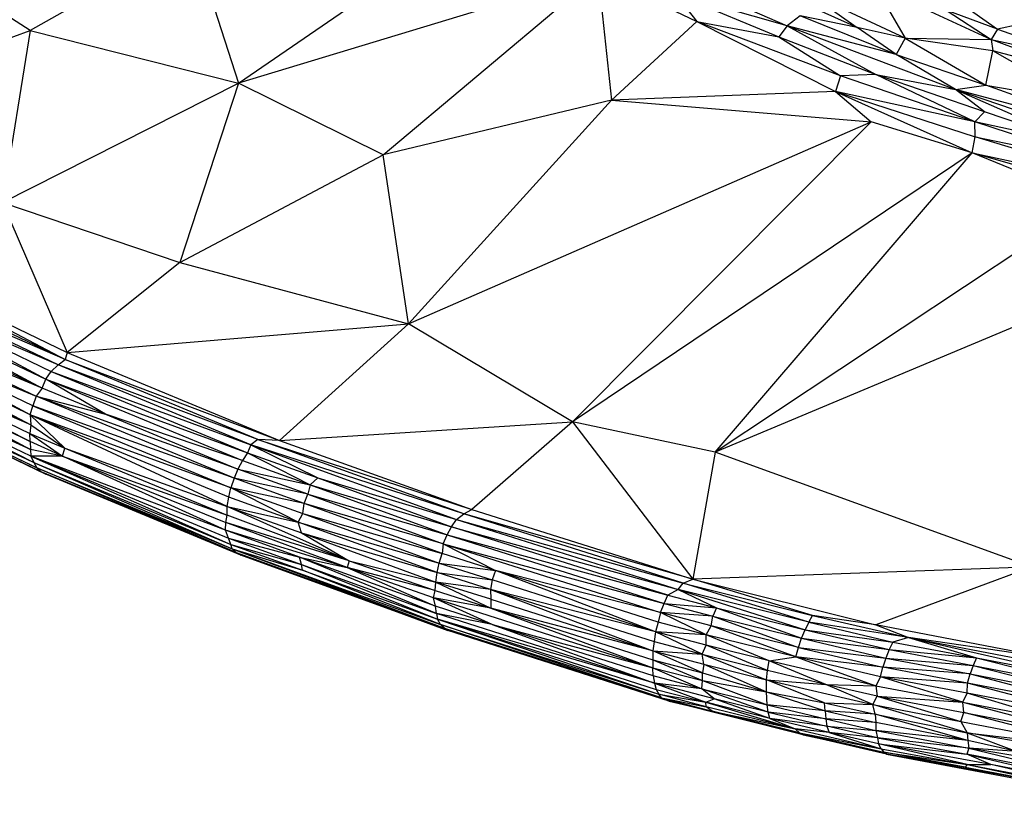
# Paper-space layout '_Trimétrica' of a CAD drawing. Header units: millimetres. Extents: x -152 to 463, y -413 to -88.
# Tile 4 of 23: x -41 to 47, y -403 to -333. Entities that reach past the tile are written whole.
import ezdxf

# ---------------------------------------------------------------- set-up
doc = ezdxf.new("R2010")
doc.units = ezdxf.units.MM

psp = doc.layouts.new('_Trimétrica')

# ---------------------------------------------------------------- linework, layer by layer
at = {"color": 7, "linetype": 'Continuous', "lineweight": 25}
for p, q in [((-40.52, -334.274), (-52.837, -326.398)), ((-25.965, -326.085), (-40.52, -334.274)), ((-25.965, -326.085), (-21.802, -339.013)), ((-21.802, -339.013), (-6.049, -328.222)), ((10.531, -329.217), (-21.802, -339.013)), ((-8.8, -345.459), (10.531, -329.217)), ((10.531, -329.217), (11.723, -340.556)), ((10.531, -329.217), (19.41, -333.466)), ((17.544, -329.522), (27.512, -333.852)), ((33.822, -334.01), (25.784, -330.399)), ((38.127, -334.962), (29.375, -330.882)), ((29.375, -330.882), (33.822, -334.01)), ((35.409, -330.26), (38.127, -334.962)), ((35.409, -330.26), (45.87, -335.088)), ((17.478, -330.993), (26.77, -334.867)), ((17.478, -330.993), (19.41, -333.466)), ((27.512, -333.852), (17.478, -330.993)), ((42.975, -331.744), (46.427, -334.158)), ((41.805, -332.468), (45.87, -335.088)), ((46.427, -334.158), (41.805, -332.468)), ((19.41, -333.466), (11.723, -340.556)), ((19.41, -333.466), (31.874, -339.765)), ((32.307, -338.364), (19.41, -333.466)), ((19.41, -333.466), (26.77, -334.867)), ((28.697, -332.977), (27.512, -333.852)), ((37.323, -336.435), (28.697, -332.977)), ((33.822, -334.01), (28.697, -332.977)), ((-58.545, -340.917), (-40.52, -334.274)), ((-40.52, -334.274), (-42.988, -349.732)), ((-40.52, -334.274), (-21.802, -339.013)), ((27.512, -333.852), (26.77, -334.867)), ((27.512, -333.852), (35.489, -338.241)), ((27.512, -333.852), (42.666, -339.593)), ((37.323, -336.435), (27.512, -333.852)), ((37.323, -336.435), (33.822, -334.01)), ((38.127, -334.962), (33.822, -334.01)), ((46.427, -334.158), (45.87, -335.088)), ((48.384, -333.754), (46.427, -334.158)), ((46.427, -334.158), (53.722, -336.768)), ((26.77, -334.867), (32.307, -338.364)), ((26.77, -334.867), (35.489, -338.241)), ((38.127, -334.962), (37.323, -336.435)), ((38.127, -334.962), (45.367, -339.2)), ((46.011, -336.098), (38.127, -334.962)), ((38.127, -334.962), (45.87, -335.088)), ((45.87, -335.088), (46.011, -336.098)), ((55.622, -338.742), (45.87, -335.088)), ((45.87, -335.088), (53.722, -336.768)), ((45.367, -339.2), (46.011, -336.098)), ((53.905, -340.639), (46.011, -336.098)), ((55.622, -338.742), (46.011, -336.098)), ((42.666, -339.593), (37.323, -336.435)), ((37.323, -336.435), (45.367, -339.2)), ((32.307, -338.364), (31.874, -339.765)), ((35.489, -338.241), (32.307, -338.364)), ((44.389, -342.502), (32.307, -338.364)), ((44.389, -342.502), (35.489, -338.241)), ((45.273, -341.589), (35.489, -338.241)), ((35.489, -338.241), (42.666, -339.593)), ((-42.988, -349.732), (-21.802, -339.013)), ((-21.802, -339.013), (-27.068, -355.118)), ((-8.8, -345.459), (-21.802, -339.013)), ((31.874, -339.765), (11.723, -340.556)), ((31.874, -339.765), (35.067, -342.486)), ((31.874, -339.765), (44.147, -345.276)), ((31.874, -339.765), (44.417, -343.833)), ((44.389, -342.502), (31.874, -339.765)), ((42.666, -339.593), (45.367, -339.2)), ((42.666, -339.593), (54.203, -344.646)), ((42.666, -339.593), (56.17, -344.173)), ((45.273, -341.589), (42.666, -339.593)), ((57.405, -343.537), (42.666, -339.593)), ((57.405, -343.537), (45.367, -339.2)), ((45.367, -339.2), (53.905, -340.639)), ((11.723, -340.556), (-8.8, -345.459)), ((-6.507, -360.646), (11.723, -340.556)), ((11.723, -340.556), (35.067, -342.486)), ((44.389, -342.502), (45.273, -341.589)), ((54.203, -344.646), (45.273, -341.589)), ((-6.507, -360.646), (35.067, -342.486)), ((35.067, -342.486), (8.221, -369.439)), ((44.147, -345.276), (35.067, -342.486)), ((55.657, -346.201), (44.389, -342.502)), ((44.417, -343.833), (44.389, -342.502)), ((54.203, -344.646), (44.389, -342.502)), ((44.147, -345.276), (44.417, -343.833)), ((60.611, -348.797), (44.417, -343.833)), ((44.417, -343.833), (55.657, -346.201)), ((-27.068, -355.118), (-8.8, -345.459)), ((-6.507, -360.646), (-8.8, -345.459)), ((44.147, -345.276), (8.221, -369.439)), ((21.041, -372.159), (44.147, -345.276)), ((54.931, -349.7), (44.147, -345.276)), ((60.456, -349.958), (44.147, -345.276)), ((44.147, -345.276), (60.611, -348.797)), ((-42.988, -349.732), (-27.068, -355.118)), ((-42.988, -349.732), (-37.2, -363.217)), ((54.931, -349.7), (21.041, -372.159)), ((65.752, -353.445), (21.041, -372.159)), ((-55.297, -354.448), (-37.358, -363.854)), ((-55.297, -354.448), (-37.2, -363.217)), ((-27.068, -355.118), (-37.2, -363.217)), ((-27.068, -355.118), (-6.507, -360.646)), ((-38.003, -364.327), (-54.437, -356.476)), ((-37.358, -363.854), (-54.437, -356.476)), ((-37.358, -363.854), (-53.88, -355.955)), ((-55.021, -357.065), (-39.112, -365.618)), ((-55.021, -357.065), (-38.623, -364.914)), ((-38.003, -364.327), (-55.021, -357.065)), ((-55.564, -357.736), (-39.442, -366.423)), ((-55.564, -357.736), (-39.112, -365.618)), ((-56.545, -359.241), (-39.982, -367.152)), ((-39.442, -366.423), (-56.545, -359.241)), ((-39.442, -366.423), (-56.114, -358.427)), ((-40.503, -368.809), (-56.838, -360.073)), ((-40.262, -367.999), (-56.838, -360.073)), ((-56.838, -360.073), (-39.982, -367.152)), ((-40.503, -368.809), (-57.118, -360.856)), ((-57.118, -360.856), (-40.441, -369.729)), ((-37.2, -363.217), (-6.507, -360.646)), ((-18.119, -371.119), (-6.507, -360.646)), ((8.221, -369.439), (-6.507, -360.646)), ((-57.253, -361.666), (-40.441, -369.729)), ((-40.441, -369.729), (-57.35, -362.434)), ((-57.35, -362.434), (-40.542, -370.484)), ((-57.35, -362.434), (-40.525, -371.22)), ((-40.525, -371.22), (-57.317, -363.14)), ((-57.317, -363.14), (-40.473, -371.918)), ((-37.2, -363.217), (-37.358, -363.854)), ((-37.2, -363.217), (-18.119, -371.119)), ((-40.473, -371.918), (-57.251, -363.883)), ((-40.473, -371.918), (-57.096, -364.554)), ((-40.466, -372.519), (-57.096, -364.554)), ((-57.096, -364.554), (-40.194, -373.11)), ((-38.003, -364.327), (-38.623, -364.914)), ((-38.003, -364.327), (-37.358, -363.854)), ((-20.689, -371.525), (-38.003, -364.327)), ((-20.049, -371.036), (-38.003, -364.327)), ((-20.049, -371.036), (-37.358, -363.854)), ((-37.358, -363.854), (-18.119, -371.119)), ((-56.85, -365.136), (-40.194, -373.11)), ((-39.112, -365.618), (-38.623, -364.914)), ((-38.623, -364.914), (-20.989, -372.217)), ((-38.623, -364.914), (-20.689, -371.525)), ((-40.194, -373.11), (-56.539, -365.608)), ((-56.539, -365.608), (-39.921, -373.563)), ((-39.921, -373.563), (-56.124, -365.98)), ((-39.529, -373.926), (-56.124, -365.98)), ((-56.124, -365.98), (-39.103, -374.149)), ((-55.668, -366.217), (-39.103, -374.149)), ((-39.442, -366.423), (-39.112, -365.618)), ((-39.112, -365.618), (-21.443, -372.928)), ((-39.112, -365.618), (-20.989, -372.217)), ((-33.754, -368.763), (-39.112, -365.618)), ((-39.982, -367.152), (-40.262, -367.999)), ((-39.442, -366.423), (-39.982, -367.152)), ((-22.189, -374.52), (-39.982, -367.152)), ((-21.844, -373.702), (-39.982, -367.152)), ((-39.982, -367.152), (-33.754, -368.763)), ((-33.754, -368.763), (-39.442, -366.423)), ((-40.503, -368.809), (-40.262, -367.999)), ((-40.262, -367.999), (-22.466, -375.361)), ((-22.189, -374.52), (-40.262, -367.999)), ((-22.671, -376.206), (-40.503, -368.809)), ((-22.466, -375.361), (-40.503, -368.809)), ((-22.799, -377.04), (-40.503, -368.809)), ((-37.409, -371.8), (-40.503, -368.809)), ((-40.503, -368.809), (-40.441, -369.729)), ((-33.754, -368.763), (-21.844, -373.702)), ((-21.443, -372.928), (-33.754, -368.763)), ((-40.441, -369.729), (-40.542, -370.484)), ((-40.441, -369.729), (-37.409, -371.8)), ((-18.119, -371.119), (8.221, -369.439)), ((8.221, -369.439), (-0.808, -377.331)), ((8.221, -369.439), (19.042, -383.586)), ((21.041, -372.159), (8.221, -369.439)), ((-40.542, -370.484), (-37.409, -371.8)), ((-40.542, -370.484), (-37.601, -372.534)), ((-40.525, -371.22), (-40.542, -370.484)), ((-37.601, -372.534), (-40.525, -371.22)), ((-40.525, -371.22), (-40.473, -371.918)), ((-20.689, -371.525), (-20.989, -372.217)), ((-20.049, -371.036), (-20.689, -371.525)), ((-20.689, -371.525), (-2.206, -378.219)), ((-1.552, -377.725), (-20.689, -371.525)), ((-20.689, -371.525), (-14.672, -374.49)), ((-1.552, -377.725), (-20.049, -371.036)), ((-20.049, -371.036), (-0.808, -377.331)), ((-18.119, -371.119), (-20.049, -371.036)), ((-18.119, -371.119), (-0.808, -377.331)), ((-37.601, -372.534), (-40.473, -371.918)), ((-40.473, -371.918), (-40.466, -372.519)), ((-22.947, -379.185), (-40.466, -372.519)), ((-37.601, -372.534), (-40.466, -372.519)), ((-40.466, -372.519), (-22.686, -379.899)), ((-40.466, -372.519), (-22.482, -380.463)), ((-40.466, -372.519), (-40.194, -373.11)), ((-37.601, -372.534), (-37.409, -371.8)), ((-37.601, -372.534), (-22.81, -377.823)), ((-37.601, -372.534), (-22.941, -378.475)), ((-22.947, -379.185), (-37.601, -372.534)), ((-37.409, -371.8), (-22.799, -377.04)), ((-37.409, -371.8), (-22.81, -377.823)), ((-20.989, -372.217), (-21.443, -372.928)), ((-20.989, -372.217), (-15.357, -375.119)), ((-20.989, -372.217), (-14.672, -374.49)), ((21.041, -372.159), (19.042, -383.586)), ((49.488, -382.483), (21.041, -372.159)), ((-40.194, -373.11), (-22.482, -380.463)), ((-40.194, -373.11), (-22.351, -380.857)), ((-40.194, -373.11), (-39.921, -373.563)), ((-21.443, -372.928), (-21.844, -373.702)), ((-21.443, -372.928), (-15.357, -375.119)), ((-39.921, -373.563), (-22.351, -380.857)), ((-22.007, -381.199), (-39.921, -373.563)), ((-39.921, -373.563), (-39.529, -373.926)), ((-22.007, -381.199), (-39.529, -373.926)), ((-39.529, -373.926), (-39.103, -374.149)), ((-22.007, -381.199), (-39.103, -374.149)), ((-21.567, -381.431), (-39.103, -374.149)), ((-21.844, -373.702), (-22.189, -374.52)), ((-15.568, -375.957), (-21.844, -373.702)), ((-21.844, -373.702), (-15.357, -375.119)), ((-22.189, -374.52), (-22.466, -375.361)), ((-15.877, -376.787), (-22.189, -374.52)), ((-15.568, -375.957), (-22.189, -374.52)), ((-15.357, -375.119), (-15.568, -375.957)), ((-15.357, -375.119), (-14.672, -374.49)), ((-15.357, -375.119), (-3.038, -379.608)), ((-15.357, -375.119), (-2.639, -378.873)), ((-14.672, -374.49), (-2.639, -378.873)), ((-14.672, -374.49), (-2.206, -378.219)), ((-22.671, -376.206), (-22.466, -375.361)), ((-22.466, -375.361), (-15.994, -377.693)), ((-15.877, -376.787), (-22.466, -375.361)), ((-16.427, -378.455), (-22.466, -375.361)), ((-15.877, -376.787), (-15.568, -375.957)), ((-15.568, -375.957), (-3.392, -380.404)), ((-15.568, -375.957), (-3.038, -379.608)), ((-22.799, -377.04), (-22.671, -376.206)), ((-16.427, -378.455), (-22.671, -376.206)), ((-15.994, -377.693), (-15.877, -376.787)), ((-3.499, -381.278), (-15.877, -376.787)), ((-3.392, -380.404), (-15.877, -376.787)), ((-22.941, -378.475), (-22.81, -377.823)), ((-22.81, -377.823), (-22.799, -377.04)), ((-11.844, -381.927), (-22.81, -377.823)), ((-11.844, -381.927), (-22.799, -377.04)), ((-22.799, -377.04), (-16.122, -379.431)), ((-22.799, -377.04), (-16.427, -378.455)), ((-16.427, -378.455), (-15.994, -377.693)), ((-15.994, -377.693), (-3.744, -382.133)), ((-15.994, -377.693), (-3.499, -381.278)), ((-2.206, -378.219), (-1.552, -377.725)), ((-1.552, -377.725), (-0.808, -377.331)), ((18.18, -383.938), (-1.552, -377.725)), ((19.042, -383.586), (-1.552, -377.725)), ((-0.808, -377.331), (19.042, -383.586)), ((-22.947, -379.185), (-22.941, -378.475)), ((-11.844, -381.927), (-22.941, -378.475)), ((-12.024, -382.537), (-22.941, -378.475)), ((-3.923, -382.988), (-16.427, -378.455)), ((-16.427, -378.455), (-3.744, -382.133)), ((-16.122, -379.431), (-16.427, -378.455)), ((-2.639, -378.873), (-2.206, -378.219)), ((-2.206, -378.219), (17.716, -384.495)), ((-2.206, -378.219), (18.18, -383.938)), ((-12.024, -382.537), (-22.947, -379.185)), ((-16.307, -381.591), (-22.947, -379.185)), ((-22.686, -379.899), (-22.947, -379.185)), ((-16.122, -379.431), (-4.063, -383.843)), ((-16.122, -379.431), (-3.923, -382.988)), ((-16.122, -379.431), (-11.844, -381.927)), ((-3.392, -380.404), (-3.038, -379.608)), ((-3.038, -379.608), (-2.639, -378.873)), ((-3.038, -379.608), (16.456, -385.773)), ((-3.038, -379.608), (16.798, -385.017)), ((16.798, -385.017), (-2.639, -378.873)), ((-2.639, -378.873), (17.716, -384.495)), ((-22.686, -379.899), (-16.307, -381.591)), ((-22.686, -379.899), (-16.142, -382.255)), ((-22.482, -380.463), (-22.686, -379.899)), ((-22.482, -380.463), (-16.142, -382.255)), ((-22.482, -380.463), (-16.032, -382.781)), ((-22.351, -380.857), (-22.482, -380.463)), ((-3.392, -380.404), (-3.499, -381.278)), ((-3.392, -380.404), (16.152, -386.589)), ((-3.392, -380.404), (16.456, -385.773)), ((-3.392, -380.404), (1.3, -382.8)), ((-22.351, -380.857), (-16.032, -382.781)), ((-22.351, -380.857), (-3.643, -387.647)), ((-22.351, -380.857), (-3.277, -387.998)), ((-22.351, -380.857), (-22.007, -381.199)), ((-22.007, -381.199), (-3.277, -387.998)), ((-22.007, -381.199), (-2.968, -388.183)), ((-22.007, -381.199), (-21.567, -381.431)), ((-3.744, -382.133), (-3.499, -381.278)), ((1.3, -382.8), (-3.499, -381.278)), ((-2.968, -388.183), (-21.567, -381.431)), ((-4.074, -386.005), (-16.307, -381.591)), ((-16.307, -381.591), (-12.024, -382.537)), ((-3.995, -386.666), (-16.307, -381.591)), ((-16.142, -382.255), (-16.307, -381.591)), ((-16.142, -382.255), (-3.995, -386.666)), ((-16.142, -382.255), (-3.906, -387.188)), ((-16.032, -382.781), (-16.142, -382.255)), ((-11.844, -381.927), (-12.024, -382.537)), ((-11.844, -381.927), (-4.063, -383.843)), ((-11.844, -381.927), (-4.116, -384.609)), ((-3.923, -382.988), (-3.744, -382.133)), ((-3.744, -382.133), (1.015, -383.644)), ((-3.744, -382.133), (1.3, -382.8)), ((-16.032, -382.781), (-3.906, -387.188)), ((-3.643, -387.647), (-16.032, -382.781)), ((-4.116, -384.609), (-12.024, -382.537)), ((-4.258, -385.253), (-12.024, -382.537)), ((-12.024, -382.537), (-4.074, -386.005)), ((-4.063, -383.843), (-3.923, -382.988)), ((0.861, -384.507), (-3.923, -382.988)), ((-3.923, -382.988), (1.015, -383.644)), ((1.3, -382.8), (1.015, -383.644)), ((15.68, -388.309), (1.3, -382.8)), ((15.93, -387.435), (1.3, -382.8)), ((16.152, -386.589), (1.3, -382.8)), ((49.488, -382.483), (19.042, -383.586)), ((49.488, -382.483), (35.504, -387.687)), ((-4.116, -384.609), (-4.063, -383.843)), ((0.891, -385.388), (-4.063, -383.843)), ((0.861, -384.507), (-4.063, -383.843)), ((-4.063, -383.843), (0.895, -386.191)), ((1.015, -383.644), (0.861, -384.507)), ((15.68, -388.309), (1.015, -383.644)), ((17.716, -384.495), (18.18, -383.938)), ((18.18, -383.938), (19.042, -383.586)), ((29.467, -387.448), (18.18, -383.938)), ((18.18, -383.938), (29.792, -386.853)), ((19.042, -383.586), (35.504, -387.687)), ((29.792, -386.853), (19.042, -383.586)), ((-4.258, -385.253), (-4.116, -384.609)), ((-4.116, -384.609), (0.895, -386.191)), ((0.861, -384.507), (15.574, -389.177)), ((15.68, -388.309), (0.861, -384.507)), ((0.861, -384.507), (15.452, -390.021)), ((0.861, -384.507), (0.891, -385.388)), ((17.716, -384.495), (16.798, -385.017)), ((17.716, -384.495), (21.169, -386.155)), ((17.716, -384.495), (29.132, -388.131)), ((29.467, -387.448), (17.716, -384.495)), ((-4.258, -385.253), (15.441, -391.551)), ((0.895, -386.191), (-4.258, -385.253)), ((1.017, -387.643), (-4.258, -385.253)), ((-4.074, -386.005), (-4.258, -385.253)), ((0.891, -385.388), (15.452, -390.021)), ((0.891, -385.388), (0.895, -386.191)), ((16.152, -386.589), (16.456, -385.773)), ((16.456, -385.773), (16.798, -385.017)), ((16.456, -385.773), (20.849, -386.916)), ((16.456, -385.773), (21.169, -386.155)), ((16.798, -385.017), (21.169, -386.155)), ((1.017, -387.643), (-4.074, -386.005)), ((-3.995, -386.666), (-4.074, -386.005)), ((15.595, -392.934), (-3.995, -386.666)), ((1.017, -387.643), (-3.995, -386.666)), ((-3.995, -386.666), (-3.906, -387.188)), ((0.895, -386.191), (15.435, -390.841)), ((15.452, -390.021), (0.895, -386.191)), ((0.895, -386.191), (15.441, -391.551)), ((16.152, -386.589), (15.93, -387.435)), ((20.234, -388.57), (16.152, -386.589)), ((20.693, -387.766), (16.152, -386.589)), ((20.849, -386.916), (16.152, -386.589)), ((21.169, -386.155), (20.849, -386.916)), ((21.169, -386.155), (28.822, -388.892)), ((21.169, -386.155), (29.132, -388.131)), ((-3.906, -387.188), (15.761, -393.481)), ((15.595, -392.934), (-3.906, -387.188)), ((-3.906, -387.188), (15.995, -393.927)), ((-3.643, -387.647), (-3.906, -387.188)), ((15.93, -387.435), (15.68, -388.309)), ((20.234, -388.57), (15.93, -387.435)), ((20.693, -387.766), (20.849, -386.916)), ((20.849, -386.916), (28.535, -389.709)), ((20.849, -386.916), (28.822, -388.892)), ((29.467, -387.448), (29.132, -388.131)), ((29.467, -387.448), (29.792, -386.853)), ((29.467, -387.448), (37.018, -389.229)), ((38.418, -388.828), (29.467, -387.448)), ((29.792, -386.853), (38.418, -388.828)), ((35.504, -387.687), (29.792, -386.853)), ((-3.643, -387.647), (15.995, -393.927)), ((16.237, -394.24), (-3.643, -387.647)), ((-3.277, -387.998), (-3.643, -387.647)), ((-3.277, -387.998), (16.237, -394.24)), ((-2.968, -388.183), (-3.277, -387.998)), ((16.926, -394.543), (-2.968, -388.183)), ((16.237, -394.24), (-2.968, -388.183)), ((1.017, -387.643), (15.441, -391.551)), ((15.476, -392.267), (1.017, -387.643)), ((1.017, -387.643), (15.595, -392.934)), ((15.68, -388.309), (15.574, -389.177)), ((20.249, -389.499), (15.68, -388.309)), ((20.234, -388.57), (15.68, -388.309)), ((19.892, -390.319), (15.68, -388.309)), ((20.234, -388.57), (20.693, -387.766)), ((28.288, -390.565), (20.693, -387.766)), ((28.535, -389.709), (20.693, -387.766)), ((28.822, -388.892), (29.132, -388.131)), ((29.132, -388.131), (36.694, -389.913)), ((29.132, -388.131), (37.018, -389.229)), ((35.504, -387.687), (38.418, -388.828)), ((51.168, -390.701), (35.504, -387.687)), ((15.574, -389.177), (15.452, -390.021)), ((15.574, -389.177), (19.892, -390.319)), ((28.288, -390.565), (20.234, -388.57)), ((25.892, -390.908), (20.234, -388.57)), ((20.249, -389.499), (20.234, -388.57)), ((28.535, -389.709), (28.822, -388.892)), ((28.822, -388.892), (36.397, -390.675)), ((28.822, -388.892), (36.694, -389.913)), ((37.018, -389.229), (36.694, -389.913)), ((38.418, -388.828), (37.018, -389.229)), ((37.018, -389.229), (44.53, -390.641)), ((38.418, -388.828), (44.53, -390.641)), ((38.418, -388.828), (57.154, -393.07)), ((38.418, -388.828), (57.481, -392.479)), ((51.168, -390.701), (38.418, -388.828)), ((15.452, -390.021), (15.435, -390.841)), ((15.452, -390.021), (20.028, -391.223)), ((15.452, -390.021), (19.892, -390.319)), ((19.899, -391.992), (15.452, -390.021)), ((19.892, -390.319), (20.249, -389.499)), ((25.892, -390.908), (20.249, -389.499)), ((25.751, -391.781), (20.249, -389.499)), ((28.288, -390.565), (28.535, -389.709)), ((28.535, -389.709), (36.133, -391.496)), ((28.535, -389.709), (36.397, -390.675)), ((36.694, -389.913), (36.397, -390.675)), ((36.694, -389.913), (44.244, -391.329)), ((36.694, -389.913), (44.53, -390.641)), ((15.435, -390.841), (19.899, -391.992)), ((15.435, -390.841), (19.911, -392.698)), ((15.435, -390.841), (15.441, -391.551)), ((19.892, -390.319), (25.751, -391.781)), ((20.028, -391.223), (19.892, -390.319)), ((19.892, -390.319), (25.679, -392.633)), ((25.751, -391.781), (25.892, -390.908)), ((25.892, -390.908), (28.288, -390.565)), ((35.488, -393.151), (25.892, -390.908)), ((30.985, -393.03), (25.892, -390.908)), ((28.288, -390.565), (35.488, -393.151)), ((36.133, -391.496), (28.288, -390.565)), ((35.908, -392.355), (28.288, -390.565)), ((36.397, -390.675), (36.133, -391.496)), ((36.397, -390.675), (43.981, -392.094)), ((36.397, -390.675), (44.244, -391.329)), ((44.53, -390.641), (44.244, -391.329)), ((44.53, -390.641), (56.871, -393.759)), ((44.53, -390.641), (57.154, -393.07)), ((15.441, -391.551), (19.911, -392.698)), ((15.441, -391.551), (19.854, -393.431)), ((15.476, -392.267), (15.441, -391.551)), ((20.028, -391.223), (19.899, -391.992)), ((19.899, -391.992), (25.662, -393.717)), ((19.911, -392.698), (19.899, -391.992)), ((20.028, -391.223), (25.679, -392.633)), ((20.028, -391.223), (25.662, -393.717)), ((25.679, -392.633), (25.751, -391.781)), ((30.985, -393.03), (25.751, -391.781)), ((35.908, -392.355), (36.133, -391.496)), ((43.741, -392.915), (36.133, -391.496)), ((43.981, -392.094), (36.133, -391.496)), ((44.244, -391.329), (43.981, -392.094)), ((44.244, -391.329), (56.617, -394.525)), ((44.244, -391.329), (56.871, -393.759)), ((19.854, -393.431), (15.476, -392.267)), ((15.476, -392.267), (15.595, -392.934)), ((19.854, -393.431), (19.911, -392.698)), ((19.911, -392.698), (25.662, -393.717)), ((19.911, -392.698), (25.71, -394.878)), ((25.662, -393.717), (25.679, -392.633)), ((25.679, -392.633), (35.223, -394.845)), ((25.679, -392.633), (30.985, -393.03)), ((30.875, -394.678), (25.679, -392.633)), ((35.908, -392.355), (35.488, -393.151)), ((43.701, -393.815), (35.908, -392.355)), ((43.741, -392.915), (35.908, -392.355)), ((43.297, -394.641), (35.908, -392.355)), ((43.701, -393.815), (43.741, -392.915)), ((43.741, -392.915), (43.981, -392.094)), ((56.199, -396.208), (43.741, -392.915)), ((56.39, -395.348), (43.741, -392.915)), ((43.981, -392.094), (56.39, -395.348)), ((43.981, -392.094), (56.617, -394.525)), ((20.971, -394.328), (15.595, -392.934)), ((19.854, -393.431), (15.595, -392.934)), ((15.595, -392.934), (20.204, -394.642)), ((15.595, -392.934), (15.761, -393.481)), ((15.761, -393.481), (20.204, -394.642)), ((15.761, -393.481), (15.995, -393.927)), ((19.854, -393.431), (25.71, -394.878)), ((25.809, -395.532), (19.854, -393.431)), ((20.971, -394.328), (19.854, -393.431)), ((25.662, -393.717), (30.875, -394.678)), ((25.662, -393.717), (30.951, -395.396)), ((25.71, -394.878), (25.662, -393.717)), ((35.601, -394.104), (30.985, -393.03)), ((30.985, -393.03), (35.488, -393.151)), ((35.223, -394.845), (30.985, -393.03)), ((35.488, -393.151), (43.297, -394.641)), ((35.488, -393.151), (35.601, -394.104)), ((15.995, -393.927), (20.204, -394.642)), ((20.249, -395.049), (15.995, -393.927)), ((16.237, -394.24), (15.995, -393.927)), ((16.237, -394.24), (20.777, -395.434)), ((16.237, -394.24), (20.249, -395.049)), ((16.237, -394.24), (16.926, -394.543)), ((28.948, -397.567), (16.926, -394.543)), ((16.926, -394.543), (20.777, -395.434)), ((20.204, -394.642), (20.971, -394.328)), ((20.204, -394.642), (28.229, -397.025)), ((25.974, -396.089), (20.204, -394.642)), ((20.249, -395.049), (20.204, -394.642)), ((25.809, -395.532), (20.971, -394.328)), ((25.974, -396.089), (20.971, -394.328)), ((30.875, -394.678), (35.223, -394.845)), ((30.875, -394.678), (35.443, -395.71)), ((30.951, -395.396), (30.875, -394.678)), ((35.223, -394.845), (35.601, -394.104)), ((35.601, -394.104), (43.392, -395.558)), ((35.601, -394.104), (43.297, -394.641)), ((35.601, -394.104), (43.124, -396.376)), ((43.297, -394.641), (43.701, -393.815)), ((43.392, -395.558), (43.297, -394.641)), ((43.297, -394.641), (55.909, -397.964)), ((43.297, -394.641), (51.808, -396.269)), ((56.199, -396.208), (43.701, -393.815)), ((51.808, -396.269), (43.701, -393.815)), ((28.229, -397.025), (20.249, -395.049)), ((20.777, -395.434), (20.249, -395.049)), ((20.777, -395.434), (28.229, -397.025)), ((28.633, -397.376), (20.777, -395.434)), ((28.948, -397.567), (20.777, -395.434)), ((30.951, -395.396), (25.71, -394.878)), ((25.71, -394.878), (30.987, -396.132)), ((25.809, -395.532), (25.71, -394.878)), ((30.987, -396.132), (25.809, -395.532)), ((25.809, -395.532), (31.093, -396.786)), ((25.974, -396.089), (25.809, -395.532)), ((30.951, -395.396), (35.477, -396.456)), ((35.443, -395.71), (30.951, -395.396)), ((30.951, -395.396), (30.987, -396.132)), ((35.223, -394.845), (43.124, -396.376)), ((35.443, -395.71), (35.223, -394.845)), ((43.706, -397.384), (35.223, -394.845)), ((43.124, -396.376), (43.392, -395.558)), ((43.392, -395.558), (55.909, -397.964)), ((55.901, -398.83), (43.392, -395.558)), ((31.093, -396.786), (25.974, -396.089)), ((31.302, -397.353), (25.974, -396.089)), ((25.974, -396.089), (28.229, -397.025)), ((35.477, -396.456), (30.987, -396.132)), ((30.987, -396.132), (35.506, -397.179)), ((30.987, -396.132), (31.093, -396.786)), ((35.443, -395.71), (43.706, -397.384)), ((35.443, -395.71), (35.477, -396.456)), ((43.756, -398.091), (35.443, -395.71)), ((43.756, -398.091), (35.477, -396.456)), ((35.477, -396.456), (35.506, -397.179)), ((43.124, -396.376), (55.901, -398.83)), ((43.124, -396.376), (43.706, -397.384)), ((28.229, -397.025), (35.965, -398.816)), ((31.302, -397.353), (28.229, -397.025)), ((28.229, -397.025), (28.633, -397.376)), ((31.093, -396.786), (35.506, -397.179)), ((35.634, -397.833), (31.093, -396.786)), ((31.093, -396.786), (31.302, -397.353)), ((43.756, -398.091), (35.506, -397.179)), ((35.506, -397.179), (43.841, -398.765)), ((35.506, -397.179), (35.634, -397.833)), ((28.633, -397.376), (35.965, -398.816)), ((28.633, -397.376), (36.199, -399.126)), ((28.633, -397.376), (28.948, -397.567)), ((28.948, -397.567), (36.199, -399.126)), ((36.444, -399.292), (28.948, -397.567)), ((35.634, -397.833), (31.302, -397.353)), ((35.734, -398.367), (31.302, -397.353)), ((31.302, -397.353), (35.965, -398.816)), ((43.841, -398.765), (35.634, -397.833)), ((35.634, -397.833), (43.66, -399.313)), ((35.634, -397.833), (35.734, -398.367)), ((43.706, -397.384), (55.901, -398.83)), ((55.935, -399.52), (43.706, -397.384)), ((43.706, -397.384), (48.174, -399.071)), ((43.706, -397.384), (43.756, -398.091)), ((48.174, -399.071), (43.756, -398.091)), ((43.756, -398.091), (43.841, -398.765)), ((45.833, -400.247), (35.734, -398.367)), ((35.734, -398.367), (43.66, -399.313)), ((43.69, -400.238), (35.734, -398.367)), ((35.965, -398.816), (35.734, -398.367)), ((35.965, -398.816), (43.69, -400.238)), ((35.965, -398.816), (36.199, -399.126)), ((43.841, -398.765), (43.66, -399.313)), ((48.174, -399.071), (43.841, -398.765)), ((55.949, -400.767), (43.841, -398.765)), ((43.841, -398.765), (55.916, -401.658)), ((36.199, -399.126), (43.69, -400.238)), ((43.532, -400.476), (36.199, -399.126)), ((36.444, -399.292), (36.199, -399.126)), ((56.431, -402.929), (36.444, -399.292)), ((43.532, -400.476), (36.444, -399.292)), ((36.444, -399.292), (56.626, -403.09)), ((55.916, -401.658), (43.66, -399.313)), ((43.66, -399.313), (56.03, -402.198)), ((45.833, -400.247), (43.66, -399.313)), ((43.69, -400.238), (43.532, -400.476)), ((43.532, -400.476), (56.431, -402.929)), ((43.69, -400.238), (56.122, -402.608)), ((43.69, -400.238), (45.833, -400.247)), ((43.69, -400.238), (56.431, -402.929)), ((56.03, -402.198), (45.833, -400.247)), ((56.122, -402.608), (45.833, -400.247))]:
    psp.add_line(p, q, dxfattribs=at)

doc.saveas('drawing.dxf')
